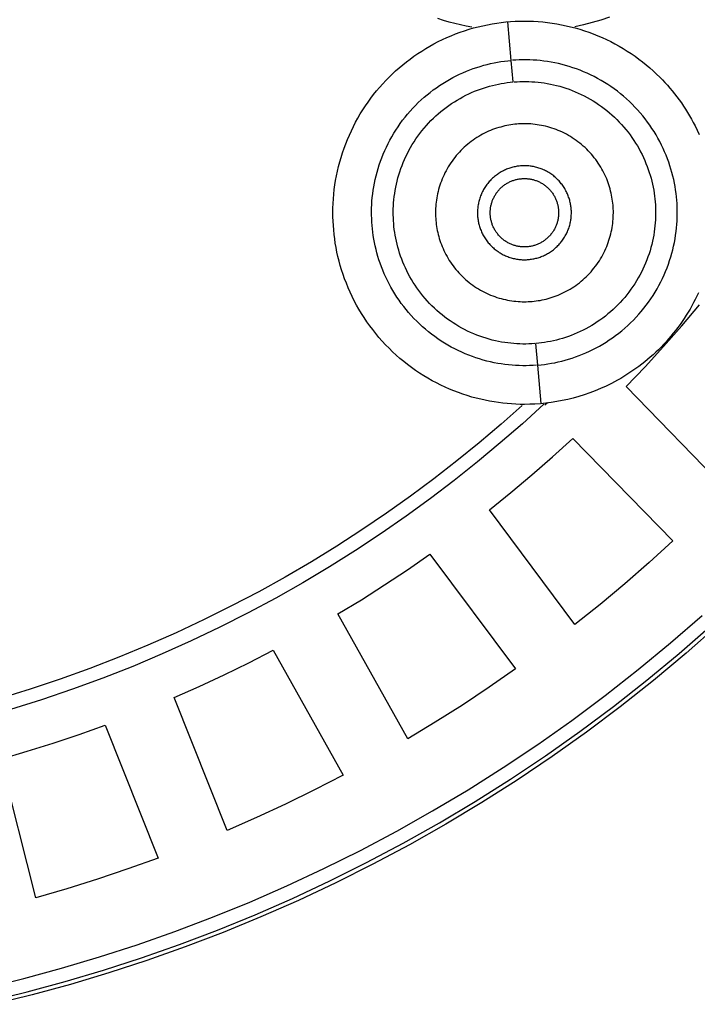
# Model space of a CAD drawing. Header units: millimetres. Extents: x 129 to 629, y 1269 to 1769.
# Tile 72 of 87: x 535 to 560, y 1370 to 1406. Entities that reach past the tile are written whole.
import ezdxf

# ---------------------------------------------------------------- set-up
doc = ezdxf.new("R2010")
doc.units = ezdxf.units.MM
doc.layers.add('ROXX_B.FLEX mini', color=7, linetype='Continuous', true_color=0x000000)

msp = doc.modelspace()

# ---------------------------------------------------------------- linework, layer by layer
at = {"layer": 'ROXX_B.FLEX mini', "color": 18, "lineweight": -3, "true_color": 0x000000}
for points in [[(546.398, 1399.32), (546.4, 1399.488), (546.406, 1399.656), (546.417, 1399.825), (546.431, 1399.995), (546.449, 1400.164), (546.472, 1400.334), (546.499, 1400.503), (546.53, 1400.673), (546.566, 1400.842), (546.605, 1401.01), (546.649, 1401.177), (546.697, 1401.344), (546.75, 1401.51), (546.806, 1401.674), (546.867, 1401.837), (546.931, 1401.999), (547, 1402.159), (547.072, 1402.317), (547.149, 1402.473), (547.229, 1402.627), (547.313, 1402.779), (547.4, 1402.929), (547.491, 1403.076), (547.586, 1403.22), (547.683, 1403.362), (547.784, 1403.501), (547.888, 1403.637), (547.995, 1403.77), (548.104, 1403.9), (548.217, 1404.026), (548.331, 1404.15), (548.449, 1404.27), (548.569, 1404.387), (548.692, 1404.502), (548.819, 1404.614), (548.949, 1404.724), (549.082, 1404.831), (549.218, 1404.935), (549.357, 1405.035), (549.498, 1405.133), (549.643, 1405.227), (549.79, 1405.318), (549.939, 1405.406), (550.091, 1405.49), (550.245, 1405.57), (550.402, 1405.646), (550.56, 1405.719), (550.72, 1405.787), (550.881, 1405.852), (551.044, 1405.912), (551.209, 1405.969), (551.375, 1406.021), (551.541, 1406.069), (551.709, 1406.113), (551.877, 1406.153), (552.046, 1406.188), (552.215, 1406.219), (552.385, 1406.246), (552.554, 1406.269), (552.724, 1406.288), (552.893, 1406.302), (553.062, 1406.312), (553.231, 1406.318), (553.398, 1406.32), (553.566, 1406.318), (553.735, 1406.312), (553.904, 1406.302), (554.073, 1406.288), (554.243, 1406.269), (554.412, 1406.246), (554.582, 1406.219), (554.751, 1406.188), (554.92, 1406.153), (555.088, 1406.113), (555.256, 1406.069), (555.422, 1406.021), (555.588, 1405.969), (555.753, 1405.912), (555.916, 1405.852), (556.077, 1405.787), (556.237, 1405.719), (556.395, 1405.646), (556.552, 1405.57), (556.706, 1405.49), (556.858, 1405.406), (557.007, 1405.318), (557.154, 1405.227), (557.299, 1405.133), (557.44, 1405.035), (557.579, 1404.934), (557.715, 1404.831), (557.848, 1404.724), (557.978, 1404.614), (558.105, 1404.502), (558.228, 1404.387), (558.348, 1404.27), (558.442, 1404.174), (558.535, 1404.075), (558.626, 1403.975), (558.716, 1403.873), (558.803, 1403.768), (558.889, 1403.662), (558.973, 1403.553), (559.056, 1403.443), (559.136, 1403.331), (559.214, 1403.217), (559.29, 1403.101), (559.363, 1402.983), (559.435, 1402.864), (559.504, 1402.744), (559.571, 1402.622), (559.635, 1402.498)], [(551.472, 1406.093), (551.267, 1406.134), (551.061, 1406.18), (550.854, 1406.23), (550.647, 1406.285), (550.44, 1406.345), (550.233, 1406.41)], [(552.911, 1404.886), (552.788, 1406.294)], [(556.506, 1406.458), (556.191, 1406.356), (555.875, 1406.265), (555.559, 1406.185), (555.243, 1406.116)], [(553.836, 1393.75), (553.712, 1393.742), (553.587, 1393.736), (553.462, 1393.733), (553.335, 1393.733), (553.207, 1393.736), (553.078, 1393.742), (552.948, 1393.751), (552.817, 1393.763), (552.686, 1393.779), (552.554, 1393.797), (552.422, 1393.819), (552.29, 1393.844), (552.157, 1393.873), (552.025, 1393.904), (551.892, 1393.94), (551.76, 1393.979), (551.628, 1394.021), (551.496, 1394.067), (551.365, 1394.116), (551.235, 1394.169), (551.106, 1394.225), (550.977, 1394.285), (550.85, 1394.348), (550.724, 1394.415), (550.6, 1394.485), (550.477, 1394.558), (550.355, 1394.634), (550.236, 1394.714), (550.118, 1394.797), (550.003, 1394.883), (549.889, 1394.972), (549.778, 1395.064), (549.67, 1395.159), (549.564, 1395.257), (549.46, 1395.357), (549.36, 1395.46), (549.262, 1395.565), (549.167, 1395.672), (549.074, 1395.782), (548.985, 1395.893), (548.899, 1396.007), (548.817, 1396.123), (548.737, 1396.24), (548.661, 1396.358), (548.588, 1396.478), (548.518, 1396.6), (548.452, 1396.722), (548.389, 1396.846), (548.329, 1396.97), (548.273, 1397.095), (548.22, 1397.221), (548.171, 1397.347), (548.125, 1397.474), (548.082, 1397.601), (548.043, 1397.728), (548.007, 1397.855), (547.974, 1397.982), (547.944, 1398.109), (547.918, 1398.235), (547.894, 1398.361), (547.874, 1398.486), (547.856, 1398.611), (547.842, 1398.735), (547.83, 1398.858), (547.822, 1398.981), (547.815, 1399.106), (547.812, 1399.232), (547.811, 1399.359), (547.814, 1399.487), (547.819, 1399.616), (547.827, 1399.746), (547.839, 1399.876), (547.854, 1400.008), (547.872, 1400.139), (547.893, 1400.272), (547.917, 1400.404), (547.945, 1400.537), (547.977, 1400.67), (548.011, 1400.802), (548.05, 1400.935), (548.091, 1401.067), (548.137, 1401.199), (548.185, 1401.33), (548.237, 1401.46), (548.293, 1401.59), (548.352, 1401.719), (548.415, 1401.846), (548.481, 1401.972), (548.55, 1402.097), (548.623, 1402.221), (548.699, 1402.342), (548.778, 1402.462), (548.861, 1402.58), (548.946, 1402.696), (549.035, 1402.81), (549.126, 1402.921), (549.221, 1403.03), (549.318, 1403.137), (549.418, 1403.24), (549.52, 1403.342), (549.625, 1403.44), (549.732, 1403.536), (549.841, 1403.628), (549.952, 1403.718), (550.065, 1403.804), (550.18, 1403.887), (550.297, 1403.968), (550.415, 1404.044), (550.535, 1404.118), (550.656, 1404.188), (550.778, 1404.255), (550.902, 1404.318), (551.026, 1404.379), (551.151, 1404.435), (551.276, 1404.489), (551.402, 1404.539), (551.529, 1404.585), (551.655, 1404.628), (551.782, 1404.668), (551.909, 1404.705), (552.036, 1404.739), (552.162, 1404.769), (552.289, 1404.796), (552.414, 1404.82), (552.54, 1404.841), (552.664, 1404.859), (552.788, 1404.874), (552.911, 1404.886)], [(552.981, 1404.096), (552.911, 1404.886)], [(553.885, 1393.754), (554.008, 1393.766), (554.132, 1393.781), (554.257, 1393.799), (554.382, 1393.82), (554.508, 1393.844), (554.634, 1393.871), (554.761, 1393.902), (554.888, 1393.935), (555.014, 1393.972), (555.141, 1394.012), (555.268, 1394.055), (555.394, 1394.102), (555.52, 1394.152), (555.646, 1394.205), (555.771, 1394.262), (555.895, 1394.322), (556.018, 1394.385), (556.14, 1394.452), (556.262, 1394.522), (556.381, 1394.596), (556.5, 1394.673), (556.616, 1394.753), (556.731, 1394.836), (556.845, 1394.923), (556.956, 1395.012), (557.065, 1395.105), (557.172, 1395.2), (557.277, 1395.299), (557.379, 1395.4), (557.479, 1395.504), (557.576, 1395.61), (557.67, 1395.719), (557.762, 1395.831), (557.85, 1395.944), (557.936, 1396.06), (558.018, 1396.178), (558.098, 1396.298), (558.174, 1396.42), (558.246, 1396.543), (558.316, 1396.668), (558.382, 1396.794), (558.444, 1396.922), (558.504, 1397.05), (558.559, 1397.18), (558.612, 1397.31), (558.66, 1397.442), (558.705, 1397.573), (558.747, 1397.705), (558.785, 1397.838), (558.82, 1397.971), (558.851, 1398.103), (558.879, 1398.236), (558.904, 1398.369), (558.925, 1398.501), (558.943, 1398.633), (558.958, 1398.764), (558.969, 1398.894), (558.978, 1399.024), (558.983, 1399.153), (558.985, 1399.281), (558.985, 1399.408), (558.981, 1399.534), (558.975, 1399.659), (558.966, 1399.782), (558.955, 1399.905), (558.94, 1400.029), (558.923, 1400.154), (558.903, 1400.28), (558.879, 1400.405), (558.853, 1400.532), (558.823, 1400.658), (558.79, 1400.785), (558.754, 1400.912), (558.714, 1401.039), (558.672, 1401.166), (558.626, 1401.293), (558.576, 1401.419), (558.523, 1401.545), (558.467, 1401.67), (558.408, 1401.794), (558.345, 1401.918), (558.279, 1402.041), (558.209, 1402.162), (558.136, 1402.282), (558.06, 1402.401), (557.98, 1402.518), (557.897, 1402.633), (557.811, 1402.747), (557.722, 1402.859), (557.63, 1402.968), (557.535, 1403.076), (557.437, 1403.181), (557.336, 1403.283), (557.233, 1403.384), (557.127, 1403.481), (557.018, 1403.576), (556.907, 1403.668), (556.794, 1403.757), (556.678, 1403.843), (556.561, 1403.926), (556.441, 1404.006), (556.32, 1404.082), (556.197, 1404.156), (556.073, 1404.226), (555.947, 1404.292), (555.819, 1404.356), (555.691, 1404.415), (555.562, 1404.472), (555.431, 1404.524), (555.3, 1404.574), (555.169, 1404.619), (555.037, 1404.662), (554.905, 1404.7), (554.772, 1404.736), (554.639, 1404.768), (554.507, 1404.796), (554.374, 1404.821), (554.242, 1404.843), (554.111, 1404.862), (553.979, 1404.877), (553.849, 1404.889), (553.719, 1404.898), (553.59, 1404.904), (553.462, 1404.907), (553.335, 1404.907), (553.209, 1404.904), (553.085, 1404.898), (552.961, 1404.89)], [(553.775, 1394.54), (553.669, 1394.533), (553.562, 1394.528), (553.454, 1394.526), (553.345, 1394.526), (553.235, 1394.528), (553.125, 1394.533), (553.013, 1394.541), (552.901, 1394.551), (552.789, 1394.565), (552.676, 1394.58), (552.562, 1394.599), (552.449, 1394.621), (552.335, 1394.645), (552.221, 1394.672), (552.107, 1394.703), (551.994, 1394.736), (551.88, 1394.772), (551.767, 1394.812), (551.655, 1394.854), (551.543, 1394.899), (551.432, 1394.947), (551.322, 1394.999), (551.213, 1395.053), (551.105, 1395.11), (550.998, 1395.17), (550.892, 1395.233), (550.788, 1395.298), (550.686, 1395.367), (550.585, 1395.438), (550.485, 1395.512), (550.388, 1395.588), (550.293, 1395.667), (550.2, 1395.749), (550.109, 1395.832), (550.02, 1395.918), (549.933, 1396.006), (549.849, 1396.097), (549.768, 1396.189), (549.689, 1396.283), (549.612, 1396.379), (549.538, 1396.476), (549.467, 1396.575), (549.399, 1396.676), (549.333, 1396.778), (549.271, 1396.881), (549.211, 1396.985), (549.154, 1397.09), (549.1, 1397.196), (549.049, 1397.303), (549.001, 1397.41), (548.955, 1397.518), (548.913, 1397.626), (548.873, 1397.735), (548.837, 1397.844), (548.803, 1397.953), (548.772, 1398.062), (548.744, 1398.171), (548.718, 1398.28), (548.695, 1398.388), (548.675, 1398.496), (548.658, 1398.604), (548.643, 1398.711), (548.63, 1398.817), (548.62, 1398.923), (548.613, 1399.029), (548.607, 1399.136), (548.604, 1399.244), (548.604, 1399.353), (548.606, 1399.463), (548.611, 1399.573), (548.618, 1399.685), (548.628, 1399.797), (548.64, 1399.909), (548.656, 1400.023), (548.674, 1400.136), (548.695, 1400.25), (548.719, 1400.364), (548.746, 1400.478), (548.775, 1400.591), (548.808, 1400.705), (548.844, 1400.819), (548.883, 1400.932), (548.925, 1401.044), (548.969, 1401.156), (549.017, 1401.268), (549.068, 1401.378), (549.122, 1401.487), (549.178, 1401.596), (549.238, 1401.703), (549.3, 1401.809), (549.365, 1401.913), (549.434, 1402.016), (549.504, 1402.117), (549.578, 1402.217), (549.654, 1402.314), (549.732, 1402.41), (549.813, 1402.503), (549.896, 1402.595), (549.982, 1402.684), (550.07, 1402.771), (550.16, 1402.855), (550.251, 1402.937), (550.345, 1403.017), (550.441, 1403.094), (550.538, 1403.168), (550.637, 1403.239), (550.737, 1403.308), (550.838, 1403.374), (550.941, 1403.437), (551.045, 1403.497), (551.15, 1403.555), (551.256, 1403.609), (551.362, 1403.661), (551.469, 1403.71), (551.577, 1403.755), (551.685, 1403.798), (551.794, 1403.838), (551.903, 1403.875), (552.011, 1403.91), (552.12, 1403.941), (552.229, 1403.97), (552.338, 1403.996), (552.446, 1404.019), (552.554, 1404.04), (552.661, 1404.058), (552.768, 1404.073), (552.875, 1404.086), (552.981, 1404.096)], [(553.022, 1404.1), (553.128, 1404.107), (553.235, 1404.112), (553.343, 1404.114), (553.452, 1404.114), (553.561, 1404.112), (553.672, 1404.107), (553.784, 1404.099), (553.896, 1404.089), (554.008, 1404.076), (554.121, 1404.06), (554.235, 1404.041), (554.348, 1404.02), (554.462, 1403.995), (554.576, 1403.968), (554.69, 1403.938), (554.803, 1403.904), (554.916, 1403.868), (555.029, 1403.829), (555.142, 1403.787), (555.254, 1403.741), (555.365, 1403.693), (555.475, 1403.642), (555.584, 1403.588), (555.692, 1403.53), (555.799, 1403.47), (555.905, 1403.408), (556.009, 1403.342), (556.111, 1403.273), (556.212, 1403.202), (556.311, 1403.128), (556.409, 1403.052), (556.504, 1402.973), (556.597, 1402.892), (556.688, 1402.808), (556.777, 1402.722), (556.863, 1402.634), (556.948, 1402.544), (557.029, 1402.451), (557.108, 1402.357), (557.185, 1402.262), (557.258, 1402.164), (557.329, 1402.065), (557.398, 1401.964), (557.463, 1401.863), (557.526, 1401.76), (557.586, 1401.655), (557.643, 1401.55), (557.697, 1401.444), (557.748, 1401.338), (557.796, 1401.23), (557.841, 1401.122), (557.884, 1401.014), (557.923, 1400.905), (557.96, 1400.796), (557.994, 1400.687), (558.025, 1400.578), (558.053, 1400.469), (558.079, 1400.361), (558.101, 1400.252), (558.122, 1400.144), (558.139, 1400.037), (558.154, 1399.93), (558.166, 1399.823), (558.176, 1399.717), (558.184, 1399.612), (558.189, 1399.505), (558.192, 1399.397), (558.193, 1399.288), (558.191, 1399.178), (558.186, 1399.067), (558.179, 1398.956), (558.169, 1398.843), (558.157, 1398.731), (558.141, 1398.618), (558.123, 1398.504), (558.102, 1398.391), (558.078, 1398.277), (558.051, 1398.163), (558.021, 1398.049), (557.989, 1397.935), (557.953, 1397.822), (557.914, 1397.709), (557.872, 1397.596), (557.827, 1397.484), (557.78, 1397.373), (557.729, 1397.262), (557.675, 1397.153), (557.619, 1397.045), (557.559, 1396.937), (557.497, 1396.832), (557.431, 1396.727), (557.363, 1396.624), (557.293, 1396.523), (557.219, 1396.424), (557.143, 1396.326), (557.065, 1396.23), (556.984, 1396.137), (556.9, 1396.045), (556.815, 1395.956), (556.727, 1395.869), (556.637, 1395.785), (556.545, 1395.703), (556.452, 1395.623), (556.356, 1395.547), (556.259, 1395.472), (556.16, 1395.401), (556.06, 1395.332), (555.958, 1395.266), (555.856, 1395.203), (555.752, 1395.143), (555.647, 1395.085), (555.541, 1395.031), (555.434, 1394.979), (555.327, 1394.931), (555.22, 1394.885), (555.111, 1394.842), (555.003, 1394.802), (554.894, 1394.765), (554.785, 1394.731), (554.676, 1394.699), (554.568, 1394.67), (554.459, 1394.644), (554.351, 1394.621), (554.243, 1394.601), (554.135, 1394.583), (554.028, 1394.567), (553.922, 1394.554), (553.816, 1394.544)], [(553.115, 1402.558), (553.043, 1402.551), (552.971, 1402.542), (552.898, 1402.531), (552.825, 1402.519), (552.752, 1402.505), (552.678, 1402.489), (552.605, 1402.472), (552.531, 1402.452), (552.457, 1402.431), (552.383, 1402.407), (552.309, 1402.382), (552.235, 1402.355), (552.162, 1402.326), (552.088, 1402.294), (552.016, 1402.261), (551.943, 1402.226), (551.871, 1402.189), (551.8, 1402.15), (551.73, 1402.109), (551.66, 1402.066), (551.591, 1402.021), (551.523, 1401.974), (551.456, 1401.926), (551.39, 1401.875), (551.325, 1401.823), (551.261, 1401.769), (551.199, 1401.713), (551.138, 1401.655), (551.078, 1401.596), (551.02, 1401.535), (550.964, 1401.473), (550.909, 1401.409), (550.855, 1401.344), (550.804, 1401.278), (550.754, 1401.21), (550.706, 1401.141), (550.66, 1401.071), (550.616, 1401), (550.574, 1400.928), (550.533, 1400.855), (550.495, 1400.781), (550.459, 1400.706), (550.425, 1400.631), (550.392, 1400.556), (550.362, 1400.479), (550.334, 1400.403), (550.308, 1400.326), (550.284, 1400.249), (550.262, 1400.171), (550.242, 1400.094), (550.224, 1400.016), (550.208, 1399.939), (550.194, 1399.861), (550.182, 1399.784), (550.172, 1399.707), (550.163, 1399.631), (550.157, 1399.555), (550.152, 1399.479), (550.149, 1399.404), (550.148, 1399.329), (550.149, 1399.255), (550.151, 1399.182), (550.155, 1399.109), (550.161, 1399.037), (550.168, 1398.965), (550.177, 1398.893), (550.187, 1398.82), (550.199, 1398.747), (550.213, 1398.674), (550.229, 1398.6), (550.247, 1398.526), (550.266, 1398.452), (550.288, 1398.379), (550.311, 1398.305), (550.336, 1398.231), (550.364, 1398.157), (550.393, 1398.083), (550.424, 1398.01), (550.457, 1397.937), (550.492, 1397.865), (550.529, 1397.793), (550.569, 1397.722), (550.61, 1397.651), (550.653, 1397.582), (550.697, 1397.513), (550.744, 1397.444), (550.793, 1397.377), (550.843, 1397.311), (550.896, 1397.247), (550.95, 1397.183), (551.006, 1397.121), (551.063, 1397.06), (551.123, 1397), (551.183, 1396.942), (551.246, 1396.885), (551.309, 1396.83), (551.374, 1396.777), (551.441, 1396.726), (551.509, 1396.676), (551.578, 1396.628), (551.648, 1396.582), (551.719, 1396.538), (551.791, 1396.496), (551.864, 1396.455), (551.938, 1396.417), (552.012, 1396.381), (552.087, 1396.346), (552.163, 1396.314), (552.239, 1396.284), (552.316, 1396.256), (552.393, 1396.23), (552.47, 1396.206), (552.547, 1396.184), (552.625, 1396.164), (552.702, 1396.146), (552.78, 1396.13), (552.857, 1396.116), (552.934, 1396.103), (553.011, 1396.093), (553.088, 1396.085), (553.164, 1396.079), (553.24, 1396.074), (553.315, 1396.071), (553.39, 1396.07), (553.464, 1396.071), (553.537, 1396.073), (553.61, 1396.077), (553.682, 1396.083)], [(553.682, 1396.083), (553.753, 1396.09), (553.826, 1396.098), (553.898, 1396.109), (553.971, 1396.121), (554.045, 1396.135), (554.118, 1396.151), (554.192, 1396.169), (554.266, 1396.188), (554.34, 1396.21), (554.414, 1396.233), (554.488, 1396.258), (554.562, 1396.285), (554.635, 1396.315), (554.708, 1396.346), (554.781, 1396.379), (554.854, 1396.414), (554.925, 1396.451), (554.997, 1396.49), (555.067, 1396.531), (555.137, 1396.574), (555.206, 1396.619), (555.274, 1396.666), (555.341, 1396.715), (555.407, 1396.765), (555.472, 1396.818), (555.536, 1396.872), (555.598, 1396.928), (555.659, 1396.985), (555.719, 1397.044), (555.777, 1397.105), (555.833, 1397.167), (555.888, 1397.231), (555.941, 1397.296), (555.993, 1397.363), (556.043, 1397.43), (556.09, 1397.499), (556.137, 1397.569), (556.181, 1397.641), (556.223, 1397.713), (556.263, 1397.786), (556.302, 1397.859), (556.338, 1397.934), (556.372, 1398.009), (556.404, 1398.085), (556.435, 1398.161), (556.463, 1398.238), (556.489, 1398.315), (556.513, 1398.392), (556.535, 1398.469), (556.555, 1398.547), (556.573, 1398.624), (556.589, 1398.702), (556.603, 1398.779), (556.615, 1398.856), (556.625, 1398.933), (556.634, 1399.01), (556.64, 1399.086), (556.645, 1399.161), (556.647, 1399.237), (556.648, 1399.311), (556.648, 1399.385), (556.645, 1399.459), (556.642, 1399.531), (556.636, 1399.603), (556.629, 1399.675), (556.62, 1399.747), (556.61, 1399.82), (556.597, 1399.893), (556.583, 1399.967), (556.568, 1400.04), (556.55, 1400.114), (556.53, 1400.188), (556.509, 1400.262), (556.486, 1400.336), (556.46, 1400.41), (556.433, 1400.483), (556.404, 1400.557), (556.373, 1400.63), (556.34, 1400.703), (556.304, 1400.775), (556.267, 1400.847), (556.228, 1400.918), (556.187, 1400.989), (556.144, 1401.059), (556.099, 1401.128), (556.052, 1401.196), (556.004, 1401.263), (555.953, 1401.329), (555.901, 1401.394), (555.847, 1401.457), (555.791, 1401.52), (555.733, 1401.581), (555.674, 1401.64), (555.613, 1401.698), (555.551, 1401.755), (555.487, 1401.81), (555.422, 1401.863), (555.356, 1401.915), (555.288, 1401.964), (555.219, 1402.012), (555.149, 1402.058), (555.078, 1402.102), (555.006, 1402.145), (554.933, 1402.185), (554.859, 1402.223), (554.785, 1402.26), (554.71, 1402.294), (554.634, 1402.326), (554.558, 1402.356), (554.481, 1402.385), (554.404, 1402.411), (554.327, 1402.435), (554.249, 1402.457), (554.172, 1402.477), (554.094, 1402.495), (554.017, 1402.511), (553.94, 1402.525), (553.862, 1402.537), (553.786, 1402.547), (553.709, 1402.555), (553.633, 1402.562), (553.557, 1402.566), (553.482, 1402.569), (553.407, 1402.57), (553.333, 1402.569), (553.26, 1402.567), (553.187, 1402.563), (553.115, 1402.558)], [(559.635, 1402.498), (559.714, 1402.34), (559.787, 1402.18)], [(553.249, 1401.03), (553.211, 1401.026), (553.173, 1401.021), (553.134, 1401.016), (553.096, 1401.009), (553.057, 1401.002), (553.018, 1400.994), (552.979, 1400.984), (552.94, 1400.974), (552.901, 1400.963), (552.862, 1400.95), (552.823, 1400.937), (552.784, 1400.922), (552.745, 1400.907), (552.707, 1400.891), (552.668, 1400.873), (552.63, 1400.855), (552.592, 1400.835), (552.554, 1400.814), (552.517, 1400.793), (552.48, 1400.77), (552.444, 1400.746), (552.408, 1400.722), (552.373, 1400.696), (552.338, 1400.669), (552.304, 1400.641), (552.27, 1400.613), (552.237, 1400.583), (552.205, 1400.553), (552.173, 1400.522), (552.143, 1400.49), (552.113, 1400.457), (552.084, 1400.423), (552.056, 1400.389), (552.029, 1400.354), (552.002, 1400.318), (551.977, 1400.282), (551.953, 1400.245), (551.929, 1400.207), (551.907, 1400.169), (551.886, 1400.13), (551.865, 1400.091), (551.846, 1400.052), (551.828, 1400.012), (551.811, 1399.972), (551.795, 1399.932), (551.78, 1399.892), (551.767, 1399.851), (551.754, 1399.81), (551.742, 1399.769), (551.732, 1399.729), (551.722, 1399.688), (551.714, 1399.647), (551.706, 1399.606), (551.7, 1399.565), (551.695, 1399.525), (551.69, 1399.484), (551.687, 1399.444), (551.684, 1399.404), (551.683, 1399.364), (551.682, 1399.325), (551.683, 1399.286), (551.684, 1399.247), (551.686, 1399.209), (551.689, 1399.171), (551.693, 1399.133), (551.697, 1399.095), (551.703, 1399.056), (551.709, 1399.018), (551.717, 1398.979), (551.725, 1398.94), (551.734, 1398.901), (551.745, 1398.862), (551.756, 1398.823), (551.768, 1398.784), (551.782, 1398.745), (551.796, 1398.706), (551.811, 1398.667), (551.828, 1398.629), (551.845, 1398.59), (551.864, 1398.552), (551.884, 1398.514), (551.904, 1398.476), (551.926, 1398.439), (551.949, 1398.402), (551.972, 1398.366), (551.997, 1398.33), (552.023, 1398.294), (552.049, 1398.26), (552.077, 1398.225), (552.106, 1398.192), (552.135, 1398.159), (552.165, 1398.127), (552.197, 1398.095), (552.229, 1398.064), (552.262, 1398.035), (552.295, 1398.006), (552.33, 1397.977), (552.365, 1397.95), (552.401, 1397.924), (552.437, 1397.899), (552.474, 1397.874), (552.512, 1397.851), (552.55, 1397.829), (552.588, 1397.807), (552.627, 1397.787), (552.666, 1397.768), (552.706, 1397.75), (552.746, 1397.733), (552.786, 1397.717), (552.827, 1397.702), (552.867, 1397.688), (552.908, 1397.676), (552.949, 1397.664), (552.99, 1397.653), (553.031, 1397.644), (553.072, 1397.635), (553.113, 1397.628), (553.153, 1397.622), (553.194, 1397.616), (553.234, 1397.612), (553.275, 1397.609), (553.315, 1397.606), (553.354, 1397.605), (553.394, 1397.604), (553.433, 1397.604), (553.472, 1397.606), (553.51, 1397.608), (553.548, 1397.611)], [(553.548, 1397.611), (553.586, 1397.614), (553.624, 1397.619), (553.662, 1397.625), (553.701, 1397.631), (553.74, 1397.638), (553.779, 1397.647), (553.817, 1397.656), (553.857, 1397.666), (553.896, 1397.678), (553.935, 1397.69), (553.974, 1397.703), (554.013, 1397.718), (554.051, 1397.733), (554.09, 1397.75), (554.128, 1397.767), (554.167, 1397.786), (554.205, 1397.805), (554.242, 1397.826), (554.28, 1397.848), (554.316, 1397.87), (554.353, 1397.894), (554.389, 1397.919), (554.424, 1397.944), (554.459, 1397.971), (554.493, 1397.999), (554.527, 1398.027), (554.56, 1398.057), (554.592, 1398.087), (554.623, 1398.118), (554.654, 1398.151), (554.684, 1398.183), (554.713, 1398.217), (554.741, 1398.252), (554.768, 1398.287), (554.795, 1398.322), (554.82, 1398.359), (554.844, 1398.396), (554.867, 1398.433), (554.89, 1398.471), (554.911, 1398.51), (554.931, 1398.549), (554.95, 1398.588), (554.969, 1398.628), (554.986, 1398.668), (555.002, 1398.708), (555.016, 1398.749), (555.03, 1398.789), (555.043, 1398.83), (555.055, 1398.871), (555.065, 1398.912), (555.075, 1398.953), (555.083, 1398.994), (555.09, 1399.034), (555.097, 1399.075), (555.102, 1399.116), (555.107, 1399.156), (555.11, 1399.196), (555.112, 1399.236), (555.114, 1399.276), (555.114, 1399.315), (555.114, 1399.355), (555.113, 1399.393), (555.111, 1399.432), (555.108, 1399.47), (555.104, 1399.508), (555.1, 1399.546), (555.094, 1399.584), (555.088, 1399.623), (555.08, 1399.661), (555.072, 1399.7), (555.062, 1399.739), (555.052, 1399.778), (555.041, 1399.817), (555.028, 1399.856), (555.015, 1399.895), (555.001, 1399.934), (554.985, 1399.973), (554.969, 1400.012), (554.951, 1400.05), (554.933, 1400.088), (554.913, 1400.126), (554.893, 1400.164), (554.871, 1400.201), (554.848, 1400.238), (554.824, 1400.275), (554.8, 1400.311), (554.774, 1400.346), (554.747, 1400.381), (554.72, 1400.415), (554.691, 1400.449), (554.662, 1400.482), (554.631, 1400.514), (554.6, 1400.545), (554.568, 1400.576), (554.535, 1400.606), (554.501, 1400.635), (554.467, 1400.663), (554.432, 1400.69), (554.396, 1400.716), (554.36, 1400.742), (554.323, 1400.766), (554.285, 1400.789), (554.247, 1400.812), (554.209, 1400.833), (554.17, 1400.853), (554.13, 1400.872), (554.091, 1400.89), (554.051, 1400.907), (554.01, 1400.923), (553.97, 1400.938), (553.929, 1400.952), (553.889, 1400.965), (553.848, 1400.976), (553.807, 1400.987), (553.766, 1400.996), (553.725, 1401.005), (553.684, 1401.012), (553.643, 1401.019), (553.603, 1401.024), (553.562, 1401.028), (553.522, 1401.032), (553.482, 1401.034), (553.442, 1401.036), (553.403, 1401.036), (553.364, 1401.036), (553.325, 1401.035), (553.287, 1401.033), (553.249, 1401.03)], [(552.148, 1399.32), (552.149, 1399.348), (552.15, 1399.376), (552.151, 1399.404), (552.153, 1399.432), (552.156, 1399.461), (552.16, 1399.49), (552.164, 1399.519), (552.169, 1399.548), (552.175, 1399.577), (552.181, 1399.606), (552.189, 1399.635), (552.197, 1399.664), (552.205, 1399.693), (552.215, 1399.722), (552.225, 1399.751), (552.236, 1399.78), (552.248, 1399.809), (552.261, 1399.838), (552.274, 1399.866), (552.288, 1399.894), (552.303, 1399.922), (552.319, 1399.95), (552.335, 1399.977), (552.352, 1400.004), (552.37, 1400.031), (552.389, 1400.057), (552.408, 1400.083), (552.428, 1400.108), (552.449, 1400.133), (552.47, 1400.157), (552.492, 1400.181), (552.514, 1400.204), (552.538, 1400.227), (552.561, 1400.249), (552.586, 1400.27), (552.611, 1400.291), (552.636, 1400.311), (552.662, 1400.33), (552.688, 1400.349), (552.714, 1400.366), (552.741, 1400.384), (552.769, 1400.4), (552.796, 1400.416), (552.824, 1400.43), (552.852, 1400.445), (552.881, 1400.458), (552.909, 1400.471), (552.938, 1400.482), (552.967, 1400.493), (552.996, 1400.504), (553.025, 1400.513), (553.054, 1400.522), (553.084, 1400.53), (553.113, 1400.537), (553.142, 1400.544), (553.171, 1400.549), (553.2, 1400.554), (553.229, 1400.559), (553.257, 1400.562), (553.286, 1400.565), (553.314, 1400.567), (553.343, 1400.569), (553.371, 1400.57), (553.398, 1400.57), (553.426, 1400.57), (553.454, 1400.569), (553.482, 1400.567), (553.511, 1400.565), (553.539, 1400.562), (553.568, 1400.559), (553.597, 1400.554), (553.626, 1400.549), (553.655, 1400.544), (553.684, 1400.537), (553.713, 1400.53), (553.742, 1400.522), (553.771, 1400.513), (553.801, 1400.504), (553.83, 1400.493), (553.858, 1400.482), (553.887, 1400.471), (553.916, 1400.458), (553.944, 1400.445), (553.972, 1400.43), (554, 1400.416), (554.028, 1400.4), (554.055, 1400.384), (554.082, 1400.366), (554.109, 1400.349), (554.135, 1400.33), (554.161, 1400.311), (554.186, 1400.291), (554.211, 1400.27), (554.235, 1400.249), (554.259, 1400.227), (554.282, 1400.204), (554.305, 1400.181), (554.327, 1400.157), (554.348, 1400.133), (554.369, 1400.108), (554.389, 1400.083), (554.408, 1400.057), (554.427, 1400.031), (554.445, 1400.004), (554.462, 1399.977), (554.478, 1399.95), (554.494, 1399.922), (554.509, 1399.894), (554.523, 1399.866), (554.536, 1399.838), (554.549, 1399.809), (554.561, 1399.78), (554.572, 1399.751), (554.582, 1399.722), (554.591, 1399.693), (554.6, 1399.664), (554.608, 1399.635), (554.615, 1399.606), (554.622, 1399.577), (554.628, 1399.548), (554.633, 1399.519), (554.637, 1399.49), (554.64, 1399.461), (554.643, 1399.432), (554.646, 1399.404), (554.647, 1399.376), (554.648, 1399.348), (554.648, 1399.32)], [(556.576, 1393.083), (556.381, 1392.987), (556.183, 1392.898), (555.984, 1392.815), (555.784, 1392.739), (555.583, 1392.67), (555.382, 1392.607), (555.18, 1392.551), (554.979, 1392.501), (554.777, 1392.457), (554.577, 1392.42), (554.377, 1392.389), (554.178, 1392.364), (553.98, 1392.344), (553.784, 1392.331), (553.59, 1392.323), (553.398, 1392.32), (553.243, 1392.322), (553.086, 1392.327), (552.928, 1392.336), (552.769, 1392.348), (552.609, 1392.365), (552.448, 1392.385), (552.287, 1392.409), (552.125, 1392.437), (551.962, 1392.469), (551.799, 1392.505), (551.635, 1392.546), (551.472, 1392.59), (551.309, 1392.639), (551.146, 1392.692), (550.984, 1392.75), (550.822, 1392.812), (550.66, 1392.878), (550.5, 1392.948), (550.341, 1393.023), (550.183, 1393.102), (550.027, 1393.186), (549.872, 1393.273), (549.719, 1393.365), (549.568, 1393.461), (549.419, 1393.561), (549.272, 1393.666), (549.128, 1393.774), (548.986, 1393.886), (548.847, 1394.001), (548.711, 1394.121), (548.578, 1394.244), (548.449, 1394.37), (548.322, 1394.5), (548.199, 1394.633), (548.08, 1394.769), (547.964, 1394.908), (547.852, 1395.05), (547.744, 1395.194), (547.64, 1395.341), (547.539, 1395.49), (547.443, 1395.641), (547.351, 1395.794), (547.264, 1395.949), (547.18, 1396.105), (547.101, 1396.263), (547.026, 1396.422), (546.956, 1396.582), (546.89, 1396.744), (546.828, 1396.905), (546.771, 1397.068), (546.717, 1397.231), (546.669, 1397.394), (546.624, 1397.557), (546.584, 1397.721), (546.547, 1397.884), (546.515, 1398.046), (546.487, 1398.209), (546.463, 1398.37), (546.443, 1398.531), (546.427, 1398.691), (546.414, 1398.85), (546.405, 1399.008), (546.4, 1399.165), (546.398, 1399.32)], [(554.648, 1399.32), (554.648, 1399.292), (554.647, 1399.264), (554.646, 1399.236), (554.643, 1399.208), (554.64, 1399.179), (554.637, 1399.151), (554.633, 1399.122), (554.628, 1399.093), (554.622, 1399.064), (554.615, 1399.035), (554.608, 1399.005), (554.6, 1398.976), (554.591, 1398.947), (554.582, 1398.918), (554.572, 1398.889), (554.561, 1398.86), (554.549, 1398.831), (554.536, 1398.803), (554.523, 1398.774), (554.509, 1398.746), (554.494, 1398.718), (554.478, 1398.69), (554.462, 1398.663), (554.445, 1398.636), (554.427, 1398.61), (554.408, 1398.583), (554.389, 1398.558), (554.369, 1398.532), (554.348, 1398.507), (554.327, 1398.483), (554.305, 1398.459), (554.282, 1398.436), (554.259, 1398.414), (554.235, 1398.392), (554.211, 1398.37), (554.186, 1398.35), (554.161, 1398.33), (554.135, 1398.31), (554.109, 1398.292), (554.082, 1398.274), (554.055, 1398.257), (554.028, 1398.24), (554, 1398.225), (553.972, 1398.21), (553.944, 1398.196), (553.916, 1398.182), (553.887, 1398.17), (553.858, 1398.158), (553.83, 1398.147), (553.801, 1398.137), (553.771, 1398.127), (553.742, 1398.118), (553.713, 1398.11), (553.684, 1398.103), (553.655, 1398.097), (553.626, 1398.091), (553.597, 1398.086), (553.568, 1398.082), (553.539, 1398.078), (553.511, 1398.075), (553.482, 1398.073), (553.454, 1398.071), (553.426, 1398.07), (553.398, 1398.07), (553.371, 1398.07), (553.343, 1398.071), (553.314, 1398.073), (553.286, 1398.075), (553.257, 1398.078), (553.229, 1398.082), (553.2, 1398.086), (553.171, 1398.091), (553.142, 1398.097), (553.113, 1398.103), (553.084, 1398.11), (553.054, 1398.118), (553.025, 1398.127), (552.996, 1398.137), (552.967, 1398.147), (552.938, 1398.158), (552.909, 1398.17), (552.881, 1398.182), (552.852, 1398.196), (552.824, 1398.21), (552.796, 1398.225), (552.769, 1398.24), (552.741, 1398.257), (552.714, 1398.274), (552.688, 1398.292), (552.662, 1398.31), (552.636, 1398.33), (552.611, 1398.35), (552.586, 1398.37), (552.561, 1398.392), (552.538, 1398.414), (552.514, 1398.436), (552.492, 1398.459), (552.47, 1398.483), (552.449, 1398.507), (552.428, 1398.532), (552.408, 1398.558), (552.389, 1398.583), (552.37, 1398.61), (552.352, 1398.636), (552.335, 1398.663), (552.319, 1398.69), (552.303, 1398.718), (552.288, 1398.746), (552.274, 1398.774), (552.261, 1398.803), (552.248, 1398.831), (552.236, 1398.86), (552.225, 1398.889), (552.215, 1398.918), (552.205, 1398.947), (552.197, 1398.976), (552.189, 1399.005), (552.181, 1399.035), (552.175, 1399.064), (552.169, 1399.093), (552.164, 1399.122), (552.16, 1399.151), (552.156, 1399.179), (552.153, 1399.208), (552.151, 1399.236), (552.15, 1399.264), (552.149, 1399.292), (552.148, 1399.32)], [(559.758, 1396.395), (559.701, 1396.275), (559.642, 1396.156), (559.581, 1396.037), (559.517, 1395.92), (559.451, 1395.803), (559.382, 1395.688), (559.311, 1395.574), (559.238, 1395.461), (559.163, 1395.349), (559.085, 1395.239), (559.006, 1395.13), (558.924, 1395.022), (558.84, 1394.916), (558.754, 1394.812), (558.666, 1394.71), (558.576, 1394.609), (558.484, 1394.51), (558.39, 1394.413), (558.295, 1394.318), (558.198, 1394.224), (558.099, 1394.133), (557.998, 1394.044), (557.896, 1393.956), (557.793, 1393.871), (557.688, 1393.788), (557.582, 1393.708), (557.474, 1393.629), (557.365, 1393.553), (557.256, 1393.479), (557.145, 1393.407), (557.033, 1393.338), (556.92, 1393.27), (556.806, 1393.206), (556.692, 1393.143), (556.576, 1393.083)], [(557.115, 1392.971), (557.807, 1393.697), (558.486, 1394.436), (559.15, 1395.188), (559.799, 1395.953)], [(558.695, 1394.695), (558.667, 1394.664)], [(553.885, 1393.754), (553.816, 1394.544)], [(554.008, 1392.347), (553.885, 1393.754)], [(560.761, 1389.224), (557.115, 1392.971)], [(553.318, 1392.279), (552.542, 1391.592), (551.745, 1390.917), (550.929, 1390.254), (550.091, 1389.604), (549.234, 1388.967), (548.357, 1388.345), (547.46, 1387.737), (546.544, 1387.146), (545.61, 1386.572), (544.657, 1386.015), (543.685, 1385.477), (542.697, 1384.958), (541.691, 1384.459), (540.668, 1383.98), (539.63, 1383.523), (538.577, 1383.088), (537.509, 1382.675), (536.427, 1382.286), (535.332, 1381.921), (534.225, 1381.58)], [(554.109, 1392.325), (553.323, 1391.612), (552.515, 1390.911), (551.686, 1390.221), (550.836, 1389.545), (549.964, 1388.883), (549.072, 1388.235), (548.159, 1387.603), (547.226, 1386.987), (546.272, 1386.389), (545.299, 1385.808), (544.307, 1385.247), (543.297, 1384.705), (542.268, 1384.184), (541.222, 1383.684), (540.159, 1383.206), (539.08, 1382.752), (537.985, 1382.32), (536.876, 1381.913), (535.753, 1381.531), (534.616, 1381.175)], [(554.243, 1392.381), (554.143, 1392.288)], [(552.121, 1388.473), (552.902, 1389.101), (553.671, 1389.746), (554.428, 1390.405), (555.171, 1391.078)], [(555.171, 1391.078), (558.822, 1387.335)], [(555.246, 1384.281), (552.121, 1388.473)], [(558.822, 1387.335), (557.952, 1386.544), (557.066, 1385.771), (556.164, 1385.017), (555.246, 1384.281)], [(546.582, 1384.664), (547.439, 1385.186), (548.285, 1385.724), (549.122, 1386.278), (549.946, 1386.849)], [(549.946, 1386.849), (553.077, 1382.661)], [(549.134, 1380.101), (546.582, 1384.664)], [(533.714, 1371.014), (535.097, 1371.352), (536.481, 1371.726), (537.863, 1372.137), (539.244, 1372.583), (540.621, 1373.066), (541.993, 1373.585), (543.359, 1374.141), (544.717, 1374.734), (546.066, 1375.363), (547.404, 1376.029), (548.73, 1376.732), (550.043, 1377.47), (551.34, 1378.244), (552.622, 1379.053), (553.885, 1379.897), (555.13, 1380.775), (556.354, 1381.687), (557.556, 1382.631), (558.735, 1383.607), (559.889, 1384.615)], [(540.593, 1381.611), (541.511, 1382.016), (542.421, 1382.439), (543.322, 1382.88), (544.215, 1383.338)], [(544.215, 1383.338), (546.772, 1378.778)], [(553.077, 1382.661), (552.112, 1381.991), (551.132, 1381.34), (550.139, 1380.71), (549.134, 1380.101)], [(542.528, 1376.754), (540.593, 1381.611)], [(534.258, 1379.366), (535.221, 1379.648), (536.178, 1379.949), (537.129, 1380.268), (538.073, 1380.606)], [(538.073, 1380.606), (540.014, 1375.75)], [(535.542, 1374.298), (534.258, 1379.366)], [(546.772, 1378.778), (545.727, 1378.239), (544.671, 1377.722), (543.605, 1377.226), (542.528, 1376.754)], [(540.014, 1375.75), (538.907, 1375.353), (537.793, 1374.978), (536.671, 1374.626), (535.542, 1374.298)]]:
    msp.add_lwpolyline(points, dxfattribs=at)
at = {"layer": 'ROXX_B.FLEX mini', "color": 18, "true_color": 0x000000}
for points in [[(533.827, 1370.527), (535.222, 1370.868), (536.617, 1371.246), (538.011, 1371.659), (539.403, 1372.109), (540.792, 1372.596), (542.176, 1373.12), (543.553, 1373.681), (544.922, 1374.278), (546.283, 1374.913), (547.632, 1375.585), (548.969, 1376.293), (550.293, 1377.038), (551.602, 1377.818), (552.894, 1378.634), (554.168, 1379.485), (555.423, 1380.371), (556.658, 1381.29), (557.87, 1382.242), (559.059, 1383.227), (560.223, 1384.242)], [(533.827, 1370.527), (535.222, 1370.868), (536.617, 1371.246), (538.011, 1371.659), (539.403, 1372.109), (540.792, 1372.596), (542.176, 1373.12), (543.553, 1373.681), (544.922, 1374.278), (546.283, 1374.913), (547.632, 1375.585), (548.969, 1376.293), (550.293, 1377.038), (551.602, 1377.818), (552.894, 1378.634), (554.168, 1379.485), (555.423, 1380.371), (556.658, 1381.29), (557.87, 1382.242), (559.059, 1383.227), (560.223, 1384.242)], [(560.473, 1384.255), (559.307, 1383.231), (558.116, 1382.239), (556.902, 1381.279), (555.665, 1380.352), (554.408, 1379.459), (553.131, 1378.6), (551.836, 1377.777), (550.524, 1376.99), (549.197, 1376.238), (547.856, 1375.523), (546.503, 1374.845), (545.139, 1374.204), (543.765, 1373.6), (542.384, 1373.033), (540.996, 1372.503), (539.603, 1372.011), (538.207, 1371.555), (536.808, 1371.136), (535.408, 1370.754), (534.009, 1370.408)], [(560.473, 1384.255), (559.307, 1383.231), (558.116, 1382.239), (556.902, 1381.279), (555.665, 1380.352), (554.408, 1379.459), (553.131, 1378.6), (551.836, 1377.777), (550.524, 1376.99), (549.197, 1376.238), (547.856, 1375.523), (546.503, 1374.845), (545.139, 1374.204), (543.765, 1373.6), (542.384, 1373.033), (540.996, 1372.503), (539.603, 1372.011), (538.207, 1371.555), (536.808, 1371.136), (535.408, 1370.754), (534.009, 1370.408)]]:
    msp.add_lwpolyline(points, dxfattribs=at)

doc.saveas('drawing.dxf')
